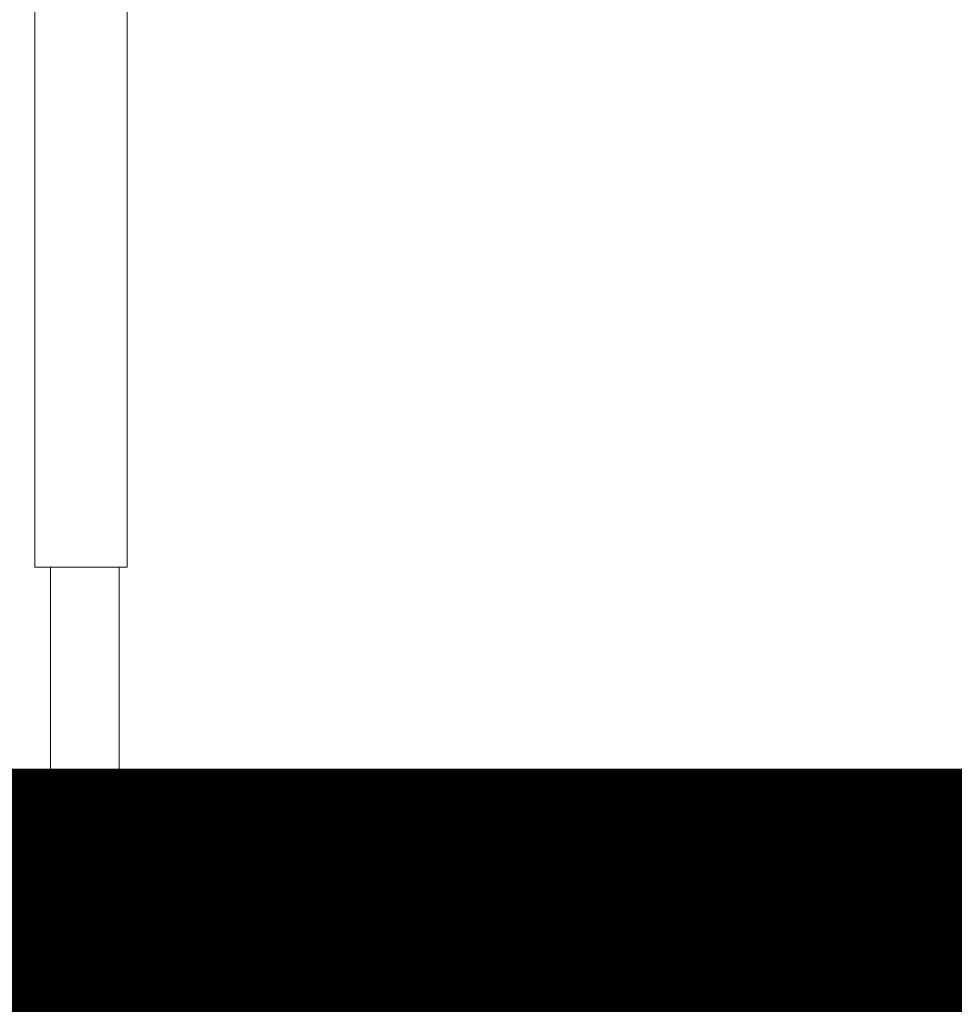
# Model space of a CAD drawing. Header units: inches. Extents: x 709340 to 1075215, y 37864 to 402163.
# Tile 49 of 56: x 850198 to 850302, y 158439 to 158548. Entities that reach past the tile are written whole.
import ezdxf

# ---------------------------------------------------------------- set-up
doc = ezdxf.new("R2010")
doc.units = ezdxf.units.IN
doc.header["$LTSCALE"] = 1800
doc.header["$MEASUREMENT"] = 0
doc.layers.add('1', color=7, linetype='Continuous', lineweight=18)
doc.layers.add('DIM', color=4, linetype='Continuous', lineweight=18)
doc.layers.add('CONDENSATE', color=3, linetype='Continuous')

# ---------------------------------------------------------------- blocks, each defined once
blk = doc.blocks.new('vacp')
at = {"layer": '1', "color": 250}
for p, q in [((32230.79, 160414.26), (32268.42, 160353.53)), ((32223.95, 160409.99), (32262.46, 160349.27)), ((32132.43, 160369.78), (32227.39, 160369.78)), ((32244.51, 160369.78), (32259.89, 160369.78)), ((32270.99, 160349.27), (32268.42, 160353.53)), ((32263.33, 160345.82), (32262.46, 160349.27)), ((32270.99, 160345.82), (32270.99, 160349.27)), ((32263.33, 160345.82), (32263.33, 160321.86)), ((32270.99, 160345.82), (32270.99, 160321.86)), ((32262.46, 160321.86), (32262.46, 160128.54)), ((32272.74, 160321.86), (32262.46, 160321.86)), ((32272.74, 160321.86), (32272.74, 160128.54))]:
    blk.add_line(p, q, dxfattribs=at)
blk = doc.blocks.new('A$C5E5E4C4E')
at = {"layer": 'DIM', "color": 250, "const_width": 50}
blk.add_lwpolyline([(0, 6100.46), (21500, 6100.46)], dxfattribs=at)
at = {"layer": 'CONDENSATE', "color": 250, "rotation": 180}
blk.add_blockref('vacp', (38721.33, 166469.78), dxfattribs=at)

msp = doc.modelspace()

# ---------------------------------------------------------------- block references
at = {"layer": 'DIM'}
msp.add_blockref('A$C5E5E4C4E', (843750.91, 152339.48), dxfattribs=at)

doc.saveas('drawing.dxf')
